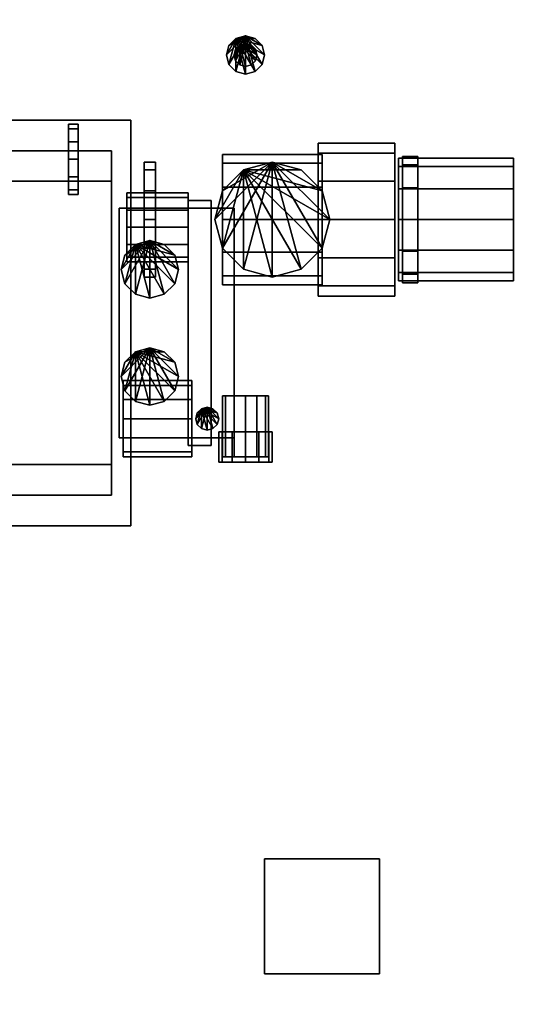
# Model space of a CAD drawing. Header units: millimetres. Extents: x 8500 to 19000, y -3980 to 3980.
# Tile 20 of 31: x 11710 to 13065, y -230 to 2342. Entities that reach past the tile are written whole.
import ezdxf

# ---------------------------------------------------------------- set-up
doc = ezdxf.new("R2010")
doc.units = ezdxf.units.MM

msp = doc.modelspace()

# ---------------------------------------------------------------- linework, layer by layer
for points in [[(8500, -3980, 840), (19000, -3980, 840), (19000, 3980, 840), (8500, 3980, 840)], [(8500, -3980, 900), (8500, 3980, 900), (19000, 3980, 900), (19000, -3980, 900)], [(12300, 2300, 940), (12256.7, 2225, 940), (12250, 2250, 940)], [(12300, 2300, 940), (12250, 2250, 940), (12256.7, 2275, 940)], [(12275, 2293.3, 900), (12256.7, 2275, 900), (12250, 2250, 900)], [(12275, 2293.3, 900), (12250, 2250, 900), (12256.7, 2225, 900)], [(12300, 2300, 940), (12275, 2206.7, 940), (12256.7, 2225, 940)], [(12300, 2300, 940), (12256.7, 2275, 940), (12275, 2293.3, 940)], [(12275, 2293.3, 900), (12256.7, 2225, 900), (12275, 2206.7, 900)], [(12256.7, 2275, 900), (12275, 2293.3, 900), (12275, 2293.3, 940), (12256.7, 2275, 940)], [(12275, 2293.3, 900), (12325, 2293.3, 900), (12300, 2300, 900)], [(12300, 2300, 940), (12300, 2200, 940), (12275, 2206.7, 940)], [(12275, 2293.3, 900), (12300, 2300, 900), (12300, 2300, 940), (12275, 2293.3, 940)], [(12275, 2293.3, 900), (12275, 2206.7, 900), (12300, 2200, 900)], [(12275, 2293.3, 900), (12300, 2200, 900), (12325, 2206.7, 900)], [(12275, 2293.3, 900), (12325, 2206.7, 900), (12343.3, 2225, 900)], [(12275, 2293.3, 900), (12343.3, 2225, 900), (12350, 2250, 900)], [(12275, 2293.3, 900), (12350, 2250, 900), (12343.3, 2275, 900)], [(12275, 2293.3, 900), (12343.3, 2275, 900), (12325, 2293.3, 900)], [(12300, 2300, 940), (12325, 2293.3, 940), (12343.3, 2275, 940)], [(12300, 2300, 940), (12343.3, 2275, 940), (12350, 2250, 940)], [(12300, 2300, 940), (12350, 2250, 940), (12343.3, 2225, 940)], [(12300, 2300, 940), (12343.3, 2225, 940), (12325, 2206.7, 940)], [(12300, 2300, 940), (12325, 2206.7, 940), (12300, 2200, 940)], [(12300, 2300, 900), (12325, 2293.3, 900), (12325, 2293.3, 940), (12300, 2300, 940)], [(12325, 2293.3, 900), (12343.3, 2275, 900), (12343.3, 2275, 940), (12325, 2293.3, 940)], [(12250, 2250, 900), (12256.7, 2275, 900), (12256.7, 2275, 940), (12250, 2250, 940)], [(12300, 2280, 1290), (12274, 2235, 1290), (12270, 2250, 1290)], [(12300, 2280, 1290), (12270, 2250, 1290), (12274, 2265, 1290)], [(12285, 2276, 1270), (12274, 2265, 1270), (12270, 2250, 1270)], [(12285, 2276, 1270), (12270, 2250, 1270), (12274, 2235, 1270)], [(12270, 2250, 1270), (12274, 2265, 1270), (12274, 2265, 1290), (12270, 2250, 1290)], [(12300, 2280, 1290), (12285, 2224, 1290), (12274, 2235, 1290)], [(12300, 2280, 1290), (12274, 2265, 1290), (12285, 2276, 1290)], [(12285, 2276, 1270), (12274, 2235, 1270), (12285, 2224, 1270)], [(12274, 2265, 1270), (12285, 2276, 1270), (12285, 2276, 1290), (12274, 2265, 1290)], [(12285, 2276, 1270), (12315, 2276, 1270), (12300, 2280, 1270)], [(12300, 2280, 1290), (12300, 2220, 1290), (12285, 2224, 1290)], [(12285, 2276, 1270), (12300, 2280, 1270), (12300, 2280, 1290), (12285, 2276, 1290)], [(12285, 2276, 1270), (12285, 2224, 1270), (12300, 2220, 1270)], [(12285, 2276, 1270), (12300, 2220, 1270), (12315, 2224, 1270)], [(12285, 2276, 1270), (12315, 2224, 1270), (12326, 2235, 1270)], [(12285, 2276, 1270), (12326, 2235, 1270), (12330, 2250, 1270)], [(12285, 2276, 1270), (12330, 2250, 1270), (12326, 2265, 1270)], [(12285, 2276, 1270), (12326, 2265, 1270), (12315, 2276, 1270)], [(12300, 2280, 1290), (12315, 2276, 1290), (12326, 2265, 1290)], [(12300, 2280, 1290), (12326, 2265, 1290), (12330, 2250, 1290)], [(12300, 2280, 1290), (12330, 2250, 1290), (12326, 2235, 1290)], [(12300, 2280, 1290), (12326, 2235, 1290), (12315, 2224, 1290)], [(12300, 2280, 1290), (12315, 2224, 1290), (12300, 2220, 1290)], [(12300, 2280, 1270), (12315, 2276, 1270), (12315, 2276, 1290), (12300, 2280, 1290)], [(12315, 2276, 1270), (12326, 2265, 1270), (12326, 2265, 1290), (12315, 2276, 1290)], [(12326, 2265, 1270), (12330, 2250, 1270), (12330, 2250, 1290), (12326, 2265, 1290)], [(12343.3, 2275, 900), (12350, 2250, 900), (12350, 2250, 940), (12343.3, 2275, 940)], [(12256.7, 2225, 900), (12250, 2250, 900), (12250, 2250, 940), (12256.7, 2225, 940)], [(12274, 2235, 1270), (12270, 2250, 1270), (12270, 2250, 1290), (12274, 2235, 1290)], [(12330, 2250, 1270), (12326, 2235, 1270), (12326, 2235, 1290), (12330, 2250, 1290)], [(12350, 2250, 900), (12343.3, 2225, 900), (12343.3, 2225, 940), (12350, 2250, 940)], [(12275, 2206.7, 900), (12256.7, 2225, 900), (12256.7, 2225, 940), (12275, 2206.7, 940)], [(12285, 2224, 1270), (12274, 2235, 1270), (12274, 2235, 1290), (12285, 2224, 1290)], [(12300, 2220, 1270), (12285, 2224, 1270), (12285, 2224, 1290), (12300, 2220, 1290)], [(12315, 2224, 1270), (12300, 2220, 1270), (12300, 2220, 1290), (12315, 2224, 1290)], [(12326, 2235, 1270), (12315, 2224, 1270), (12315, 2224, 1290), (12326, 2235, 1290)], [(12343.3, 2225, 900), (12325, 2206.7, 900), (12325, 2206.7, 940), (12343.3, 2225, 940)], [(12300, 2200, 900), (12275, 2206.7, 900), (12275, 2206.7, 940), (12300, 2200, 940)], [(12325, 2206.7, 900), (12300, 2200, 900), (12300, 2200, 940), (12325, 2206.7, 940)], [(9000, 1020, 900), (12000, 1020, 900), (12000, 2080, 900), (9000, 2080, 900)], [(9000, 1020, 1120), (9000, 2080, 1120), (12000, 2080, 1120), (12000, 1020, 1120)], [(12000, 2080, 900), (12000, 2080, 1120), (9000, 2080, 1120), (9000, 2080, 900)], [(11837.5, 2057.2, 2246), (11837.5, 2057.2, 2154), (11837.5, 2069.5, 2200)], [(11837.5, 2069.5, 2200), (11837.5, 2057.2, 2154), (11862.5, 2057.2, 2154), (11862.5, 2069.5, 2200)], [(11837.5, 2057.2, 2246), (11837.5, 2069.5, 2200), (11862.5, 2069.5, 2200), (11862.5, 2057.2, 2246)], [(11862.5, 2069.5, 2200), (11862.5, 2057.2, 2154), (11862.5, 2023.5, 2120.3)], [(11862.5, 2069.5, 2200), (11862.5, 2023.5, 2120.3), (11862.5, 1977.5, 2108)], [(11862.5, 2069.5, 2200), (11862.5, 1977.5, 2108), (11862.5, 1931.5, 2120.3)], [(11862.5, 2069.5, 2200), (11862.5, 1931.5, 2120.3), (11862.5, 1897.8, 2154)], [(11862.5, 2069.5, 2200), (11862.5, 1897.8, 2154), (11862.5, 1885.5, 2200)], [(11862.5, 2069.5, 2200), (11862.5, 1885.5, 2200), (11862.5, 1897.8, 2246)], [(11862.5, 2069.5, 2200), (11862.5, 1897.8, 2246), (11862.5, 1931.5, 2279.7)], [(11862.5, 2069.5, 2200), (11862.5, 1931.5, 2279.7), (11862.5, 1977.5, 2292)], [(11862.5, 2069.5, 2200), (11862.5, 1977.5, 2292), (11862.5, 2023.5, 2279.7)], [(11862.5, 2069.5, 2200), (11862.5, 2023.5, 2279.7), (11862.5, 2057.2, 2246)], [(12000, 1020, 900), (12000, 1020, 1120), (12000, 2080, 1120), (12000, 2080, 900)], [(11837.5, 2057.2, 2246), (11837.5, 2023.5, 2279.7), (11837.5, 1977.5, 2292)], [(11837.5, 2057.2, 2246), (11837.5, 1977.5, 2292), (11837.5, 1931.5, 2279.7)], [(11837.5, 2057.2, 2246), (11837.5, 1931.5, 2279.7), (11837.5, 1897.8, 2246)], [(11837.5, 2057.2, 2246), (11837.5, 1897.8, 2246), (11837.5, 1885.5, 2200)], [(11837.5, 2057.2, 2246), (11837.5, 1885.5, 2200), (11837.5, 1897.8, 2154)], [(11837.5, 2057.2, 2246), (11837.5, 1897.8, 2154), (11837.5, 1931.5, 2120.3)], [(11837.5, 2057.2, 2246), (11837.5, 1931.5, 2120.3), (11837.5, 1977.5, 2108)], [(11837.5, 2057.2, 2246), (11837.5, 1977.5, 2108), (11837.5, 2023.5, 2120.3)], [(11837.5, 2057.2, 2246), (11837.5, 2023.5, 2120.3), (11837.5, 2057.2, 2154)], [(11837.5, 2057.2, 2154), (11837.5, 2023.5, 2120.3), (11862.5, 2023.5, 2120.3), (11862.5, 2057.2, 2154)], [(11837.5, 2023.5, 2279.7), (11837.5, 2057.2, 2246), (11862.5, 2057.2, 2246), (11862.5, 2023.5, 2279.7)], [(11837.5, 2023.5, 2120.3), (11837.5, 1977.5, 2108), (11862.5, 1977.5, 2108), (11862.5, 2023.5, 2120.3)], [(11837.5, 1977.5, 2292), (11837.5, 2023.5, 2279.7), (11862.5, 2023.5, 2279.7), (11862.5, 1977.5, 2292)], [(12490, 1993.2, 2450), (12490, 1993.2, 2250), (12490, 2020, 2350)], [(12490, 2020, 2350), (12490, 1993.2, 2250), (12690, 1993.2, 2250), (12690, 2020, 2350)], [(12490, 1993.2, 2450), (12490, 2020, 2350), (12690, 2020, 2350), (12690, 1993.2, 2450)], [(12690, 2020, 2350), (12690, 1993.2, 2250), (12690, 1920, 2176.8)], [(12690, 2020, 2350), (12690, 1920, 2176.8), (12690, 1820, 2150)], [(12690, 2020, 2350), (12690, 1820, 2150), (12690, 1720, 2176.8)], [(12690, 2020, 2350), (12690, 1720, 2176.8), (12690, 1646.8, 2250)], [(12690, 2020, 2350), (12690, 1646.8, 2250), (12690, 1620, 2350)], [(12690, 2020, 2350), (12690, 1620, 2350), (12690, 1646.8, 2450)], [(12690, 2020, 2350), (12690, 1646.8, 2450), (12690, 1720, 2523.2)], [(12690, 2020, 2350), (12690, 1720, 2523.2), (12690, 1820, 2550)], [(12690, 2020, 2350), (12690, 1820, 2550), (12690, 1920, 2523.2)], [(12690, 2020, 2350), (12690, 1920, 2523.2), (12690, 1993.2, 2450)], [(9700, 1100, 1450), (11950, 1100, 1450), (11950, 2000, 1450), (9700, 2000, 1450)], [(9700, 1100, 2020), (9700, 2000, 2020), (11950, 2000, 2020), (11950, 1100, 2020)], [(11950, 2000, 1450), (11950, 2000, 2020), (9700, 2000, 2020), (9700, 2000, 1450)], [(11950, 1100, 1450), (11950, 1100, 2020), (11950, 2000, 2020), (11950, 2000, 1450)], [(12240, 1967.2, 2435), (12240, 1967.2, 2265), (12240, 1990, 2350)], [(12240, 1990, 2350), (12240, 1967.2, 2265), (12500, 1967.2, 2265), (12500, 1990, 2350)], [(12240, 1967.2, 2435), (12240, 1990, 2350), (12500, 1990, 2350), (12500, 1967.2, 2435)], [(12490, 1993.2, 2450), (12490, 1920, 2523.2), (12490, 1820, 2550)], [(12490, 1993.2, 2450), (12490, 1820, 2550), (12490, 1720, 2523.2)], [(12490, 1993.2, 2450), (12490, 1720, 2523.2), (12490, 1646.8, 2450)], [(12490, 1993.2, 2450), (12490, 1646.8, 2450), (12490, 1620, 2350)], [(12490, 1993.2, 2450), (12490, 1620, 2350), (12490, 1646.8, 2250)], [(12490, 1993.2, 2450), (12490, 1646.8, 2250), (12490, 1720, 2176.8)], [(12490, 1993.2, 2450), (12490, 1720, 2176.8), (12490, 1820, 2150)], [(12490, 1993.2, 2450), (12490, 1820, 2150), (12490, 1920, 2176.8)], [(12490, 1993.2, 2450), (12490, 1920, 2176.8), (12490, 1993.2, 2250)], [(12490, 1993.2, 2250), (12490, 1920, 2176.8), (12690, 1920, 2176.8), (12690, 1993.2, 2250)], [(12490, 1920, 2523.2), (12490, 1993.2, 2450), (12690, 1993.2, 2450), (12690, 1920, 2523.2)], [(12500, 1990, 2350), (12500, 1967.2, 2265), (12500, 1905, 2202.8)], [(12500, 1990, 2350), (12500, 1905, 2202.8), (12500, 1820, 2180)], [(12500, 1990, 2350), (12500, 1820, 2180), (12500, 1735, 2202.8)], [(12500, 1990, 2350), (12500, 1735, 2202.8), (12500, 1672.8, 2265)], [(12500, 1990, 2350), (12500, 1672.8, 2265), (12500, 1650, 2350)], [(12500, 1990, 2350), (12500, 1650, 2350), (12500, 1672.8, 2435)], [(12500, 1990, 2350), (12500, 1672.8, 2435), (12500, 1735, 2497.2)], [(12500, 1990, 2350), (12500, 1735, 2497.2), (12500, 1820, 2520)], [(12500, 1990, 2350), (12500, 1820, 2520), (12500, 1905, 2497.2)], [(12500, 1990, 2350), (12500, 1905, 2497.2), (12500, 1967.2, 2435)], [(12710, 1962.9, 2432.5), (12710, 1962.9, 2267.5), (12710, 1985, 2350)], [(12710, 1985, 2350), (12710, 1962.9, 2267.5), (12750, 1962.9, 2267.5), (12750, 1985, 2350)], [(12710, 1962.9, 2432.5), (12710, 1985, 2350), (12750, 1985, 2350), (12750, 1962.9, 2432.5)], [(12750, 1985, 2350), (12750, 1962.9, 2267.5), (12750, 1902.5, 2207.1)], [(12750, 1985, 2350), (12750, 1902.5, 2207.1), (12750, 1820, 2185)], [(12750, 1985, 2350), (12750, 1820, 2185), (12750, 1737.5, 2207.1)], [(12750, 1985, 2350), (12750, 1737.5, 2207.1), (12750, 1677.1, 2267.5)], [(12750, 1985, 2350), (12750, 1677.1, 2267.5), (12750, 1655, 2350)], [(12750, 1985, 2350), (12750, 1655, 2350), (12750, 1677.1, 2432.5)], [(12750, 1985, 2350), (12750, 1677.1, 2432.5), (12750, 1737.5, 2492.9)], [(12750, 1985, 2350), (12750, 1737.5, 2492.9), (12750, 1820, 2515)], [(12750, 1985, 2350), (12750, 1820, 2515), (12750, 1902.5, 2492.9)], [(12750, 1985, 2350), (12750, 1902.5, 2492.9), (12750, 1962.9, 2432.5)], [(11837.5, 1977.5, 2108), (11837.5, 1931.5, 2120.3), (11862.5, 1931.5, 2120.3), (11862.5, 1977.5, 2108)], [(11837.5, 1931.5, 2279.7), (11837.5, 1977.5, 2292), (11862.5, 1977.5, 2292), (11862.5, 1931.5, 2279.7)], [(12035, 1949.9, 2725), (12035, 1949.9, 2575), (12035, 1970, 2650)], [(12035, 1970, 2650), (12035, 1949.9, 2575), (12065, 1949.9, 2575), (12065, 1970, 2650)], [(12035, 1949.9, 2725), (12035, 1970, 2650), (12065, 1970, 2650), (12065, 1949.9, 2725)], [(12065, 1970, 2650), (12065, 1949.9, 2575), (12065, 1895, 2520.1)], [(12065, 1970, 2650), (12065, 1895, 2520.1), (12065, 1820, 2500)], [(12065, 1970, 2650), (12065, 1820, 2500), (12065, 1745, 2520.1)], [(12065, 1970, 2650), (12065, 1745, 2520.1), (12065, 1690.1, 2575)], [(12065, 1970, 2650), (12065, 1690.1, 2575), (12065, 1670, 2650)], [(12065, 1970, 2650), (12065, 1670, 2650), (12065, 1690.1, 2725)], [(12065, 1970, 2650), (12065, 1690.1, 2725), (12065, 1745, 2779.9)], [(12065, 1970, 2650), (12065, 1745, 2779.9), (12065, 1820, 2800)], [(12065, 1970, 2650), (12065, 1820, 2800), (12065, 1895, 2779.9)], [(12065, 1970, 2650), (12065, 1895, 2779.9), (12065, 1949.9, 2725)], [(12370, 1970, 2665), (12240.1, 1745, 2665), (12220, 1820, 2665)], [(12370, 1970, 2665), (12220, 1820, 2665), (12240.1, 1895, 2665)], [(12240, 1967.2, 2435), (12240, 1905, 2497.2), (12240, 1820, 2520)], [(12240, 1967.2, 2435), (12240, 1820, 2520), (12240, 1735, 2497.2)], [(12240, 1967.2, 2435), (12240, 1735, 2497.2), (12240, 1672.8, 2435)], [(12240, 1967.2, 2435), (12240, 1672.8, 2435), (12240, 1650, 2350)], [(12240, 1967.2, 2435), (12240, 1650, 2350), (12240, 1672.8, 2265)], [(12240, 1967.2, 2435), (12240, 1672.8, 2265), (12240, 1735, 2202.8)], [(12240, 1967.2, 2435), (12240, 1735, 2202.8), (12240, 1820, 2180)], [(12240, 1967.2, 2435), (12240, 1820, 2180), (12240, 1905, 2202.8)], [(12240, 1967.2, 2435), (12240, 1905, 2202.8), (12240, 1967.2, 2265)], [(12240, 1967.2, 2265), (12240, 1905, 2202.8), (12500, 1905, 2202.8), (12500, 1967.2, 2265)], [(12240, 1905, 2497.2), (12240, 1967.2, 2435), (12500, 1967.2, 2435), (12500, 1905, 2497.2)], [(12370, 1970, 2665), (12295, 1690.1, 2665), (12240.1, 1745, 2665)], [(12370, 1970, 2665), (12240.1, 1895, 2665), (12295, 1949.9, 2665)], [(12295, 1949.9, 2635), (12445, 1949.9, 2635), (12370, 1970, 2635)], [(12370, 1970, 2665), (12370, 1670, 2665), (12295, 1690.1, 2665)], [(12295, 1949.9, 2635), (12370, 1970, 2635), (12370, 1970, 2665), (12295, 1949.9, 2665)], [(12370, 1970, 2665), (12445, 1949.9, 2665), (12499.9, 1895, 2665)], [(12370, 1970, 2665), (12499.9, 1895, 2665), (12520, 1820, 2665)], [(12370, 1970, 2665), (12520, 1820, 2665), (12499.9, 1745, 2665)], [(12370, 1970, 2665), (12499.9, 1745, 2665), (12445, 1690.1, 2665)], [(12370, 1970, 2665), (12445, 1690.1, 2665), (12370, 1670, 2665)], [(12370, 1970, 2635), (12445, 1949.9, 2635), (12445, 1949.9, 2665), (12370, 1970, 2665)], [(12700, 1958.6, 2430), (12700, 1958.6, 2270), (12700, 1980, 2350)], [(12700, 1980, 2350), (12700, 1958.6, 2270), (13000, 1958.6, 2270), (13000, 1980, 2350)], [(12700, 1958.6, 2430), (12700, 1980, 2350), (13000, 1980, 2350), (13000, 1958.6, 2430)], [(12700, 1958.6, 2430), (12700, 1900, 2488.6), (12700, 1820, 2510)], [(12700, 1958.6, 2430), (12700, 1820, 2510), (12700, 1740, 2488.6)], [(12700, 1958.6, 2430), (12700, 1740, 2488.6), (12700, 1681.4, 2430)], [(12700, 1958.6, 2430), (12700, 1681.4, 2430), (12700, 1660, 2350)], [(12700, 1958.6, 2430), (12700, 1660, 2350), (12700, 1681.4, 2270)], [(12700, 1958.6, 2430), (12700, 1681.4, 2270), (12700, 1740, 2211.4)], [(12700, 1958.6, 2430), (12700, 1740, 2211.4), (12700, 1820, 2190)], [(12700, 1958.6, 2430), (12700, 1820, 2190), (12700, 1900, 2211.4)], [(12700, 1958.6, 2430), (12700, 1900, 2211.4), (12700, 1958.6, 2270)], [(12700, 1958.6, 2270), (12700, 1900, 2211.4), (13000, 1900, 2211.4), (13000, 1958.6, 2270)], [(12700, 1900, 2488.6), (12700, 1958.6, 2430), (13000, 1958.6, 2430), (13000, 1900, 2488.6)], [(12710, 1962.9, 2432.5), (12710, 1902.5, 2492.9), (12710, 1820, 2515)], [(12710, 1962.9, 2432.5), (12710, 1820, 2515), (12710, 1737.5, 2492.9)], [(12710, 1962.9, 2432.5), (12710, 1737.5, 2492.9), (12710, 1677.1, 2432.5)], [(12710, 1962.9, 2432.5), (12710, 1677.1, 2432.5), (12710, 1655, 2350)], [(12710, 1962.9, 2432.5), (12710, 1655, 2350), (12710, 1677.1, 2267.5)], [(12710, 1962.9, 2432.5), (12710, 1677.1, 2267.5), (12710, 1737.5, 2207.1)], [(12710, 1962.9, 2432.5), (12710, 1737.5, 2207.1), (12710, 1820, 2185)], [(12710, 1962.9, 2432.5), (12710, 1820, 2185), (12710, 1902.5, 2207.1)], [(12710, 1962.9, 2432.5), (12710, 1902.5, 2207.1), (12710, 1962.9, 2267.5)], [(12710, 1962.9, 2267.5), (12710, 1902.5, 2207.1), (12750, 1902.5, 2207.1), (12750, 1962.9, 2267.5)], [(12710, 1902.5, 2492.9), (12710, 1962.9, 2432.5), (12750, 1962.9, 2432.5), (12750, 1902.5, 2492.9)], [(13000, 1980, 2350), (13000, 1958.6, 2270), (13000, 1900, 2211.4)], [(13000, 1980, 2350), (13000, 1900, 2211.4), (13000, 1820, 2190)], [(13000, 1980, 2350), (13000, 1820, 2190), (13000, 1740, 2211.4)], [(13000, 1980, 2350), (13000, 1740, 2211.4), (13000, 1681.4, 2270)], [(13000, 1980, 2350), (13000, 1681.4, 2270), (13000, 1660, 2350)], [(13000, 1980, 2350), (13000, 1660, 2350), (13000, 1681.4, 2430)], [(13000, 1980, 2350), (13000, 1681.4, 2430), (13000, 1740, 2488.6)], [(13000, 1980, 2350), (13000, 1740, 2488.6), (13000, 1820, 2510)], [(13000, 1980, 2350), (13000, 1820, 2510), (13000, 1900, 2488.6)], [(13000, 1980, 2350), (13000, 1900, 2488.6), (13000, 1958.6, 2430)], [(11837.5, 1931.5, 2120.3), (11837.5, 1897.8, 2154), (11862.5, 1897.8, 2154), (11862.5, 1931.5, 2120.3)], [(11837.5, 1897.8, 2246), (11837.5, 1931.5, 2279.7), (11862.5, 1931.5, 2279.7), (11862.5, 1897.8, 2246)], [(12035, 1949.9, 2725), (12035, 1895, 2779.9), (12035, 1820, 2800)], [(12035, 1949.9, 2725), (12035, 1820, 2800), (12035, 1745, 2779.9)], [(12035, 1949.9, 2725), (12035, 1745, 2779.9), (12035, 1690.1, 2725)], [(12035, 1949.9, 2725), (12035, 1690.1, 2725), (12035, 1670, 2650)], [(12035, 1949.9, 2725), (12035, 1670, 2650), (12035, 1690.1, 2575)], [(12035, 1949.9, 2725), (12035, 1690.1, 2575), (12035, 1745, 2520.1)], [(12035, 1949.9, 2725), (12035, 1745, 2520.1), (12035, 1820, 2500)], [(12035, 1949.9, 2725), (12035, 1820, 2500), (12035, 1895, 2520.1)], [(12035, 1949.9, 2725), (12035, 1895, 2520.1), (12035, 1949.9, 2575)], [(12035, 1949.9, 2575), (12035, 1895, 2520.1), (12065, 1895, 2520.1), (12065, 1949.9, 2575)], [(12035, 1895, 2779.9), (12035, 1949.9, 2725), (12065, 1949.9, 2725), (12065, 1895, 2779.9)], [(12295, 1949.9, 2635), (12240.1, 1895, 2635), (12220, 1820, 2635)], [(12295, 1949.9, 2635), (12220, 1820, 2635), (12240.1, 1745, 2635)], [(12295, 1949.9, 2635), (12240.1, 1745, 2635), (12295, 1690.1, 2635)], [(12240.1, 1895, 2635), (12295, 1949.9, 2635), (12295, 1949.9, 2665), (12240.1, 1895, 2665)], [(12295, 1949.9, 2635), (12295, 1690.1, 2635), (12370, 1670, 2635)], [(12295, 1949.9, 2635), (12370, 1670, 2635), (12445, 1690.1, 2635)], [(12295, 1949.9, 2635), (12445, 1690.1, 2635), (12499.9, 1745, 2635)], [(12295, 1949.9, 2635), (12499.9, 1745, 2635), (12520, 1820, 2635)], [(12295, 1949.9, 2635), (12520, 1820, 2635), (12499.9, 1895, 2635)], [(12295, 1949.9, 2635), (12499.9, 1895, 2635), (12445, 1949.9, 2635)], [(12445, 1949.9, 2635), (12499.9, 1895, 2635), (12499.9, 1895, 2665), (12445, 1949.9, 2665)], [(9700, 1180, 1120), (11950, 1180, 1120), (11950, 1920, 1120), (9700, 1920, 1120)], [(9700, 1180, 1450), (9700, 1920, 1450), (11950, 1920, 1450), (11950, 1180, 1450)], [(11950, 1920, 1120), (11950, 1920, 1450), (9700, 1920, 1450), (9700, 1920, 1120)], [(11950, 1180, 1120), (11950, 1180, 1450), (11950, 1920, 1450), (11950, 1920, 1120)], [(12240, 1905, 2202.8), (12240, 1820, 2180), (12500, 1820, 2180), (12500, 1905, 2202.8)], [(12240, 1820, 2520), (12240, 1905, 2497.2), (12500, 1905, 2497.2), (12500, 1820, 2520)], [(12490, 1920, 2176.8), (12490, 1820, 2150), (12690, 1820, 2150), (12690, 1920, 2176.8)], [(12490, 1820, 2550), (12490, 1920, 2523.2), (12690, 1920, 2523.2), (12690, 1820, 2550)], [(11837.5, 1897.8, 2154), (11837.5, 1885.5, 2200), (11862.5, 1885.5, 2200), (11862.5, 1897.8, 2154)], [(11837.5, 1885.5, 2200), (11837.5, 1897.8, 2246), (11862.5, 1897.8, 2246), (11862.5, 1885.5, 2200)], [(11990, 1877.9, 1645), (11990, 1877.9, 1555), (11990, 1890, 1600)], [(11990, 1890, 1600), (11990, 1877.9, 1555), (12150, 1877.9, 1555), (12150, 1890, 1600)], [(11990, 1877.9, 1645), (11990, 1890, 1600), (12150, 1890, 1600), (12150, 1877.9, 1645)], [(11990, 1877.9, 1645), (11990, 1845, 1677.9), (11990, 1800, 1690)], [(11990, 1877.9, 1645), (11990, 1800, 1690), (11990, 1755, 1677.9)], [(11990, 1877.9, 1645), (11990, 1755, 1677.9), (11990, 1722.1, 1645)], [(11990, 1877.9, 1645), (11990, 1722.1, 1645), (11990, 1710, 1600)], [(11990, 1877.9, 1645), (11990, 1710, 1600), (11990, 1722.1, 1555)], [(11990, 1877.9, 1645), (11990, 1722.1, 1555), (11990, 1755, 1522.1)], [(11990, 1877.9, 1645), (11990, 1755, 1522.1), (11990, 1800, 1510)], [(11990, 1877.9, 1645), (11990, 1800, 1510), (11990, 1845, 1522.1)], [(11990, 1877.9, 1645), (11990, 1845, 1522.1), (11990, 1877.9, 1555)], [(11990, 1877.9, 1555), (11990, 1845, 1522.1), (12150, 1845, 1522.1), (12150, 1877.9, 1555)], [(11990, 1845, 1677.9), (11990, 1877.9, 1645), (12150, 1877.9, 1645), (12150, 1845, 1677.9)], [(12035, 1895, 2520.1), (12035, 1820, 2500), (12065, 1820, 2500), (12065, 1895, 2520.1)], [(12035, 1820, 2800), (12035, 1895, 2779.9), (12065, 1895, 2779.9), (12065, 1820, 2800)], [(12150, 1890, 1600), (12150, 1877.9, 1555), (12150, 1845, 1522.1)], [(12150, 1890, 1600), (12150, 1845, 1522.1), (12150, 1800, 1510)], [(12150, 1890, 1600), (12150, 1800, 1510), (12150, 1755, 1522.1)], [(12150, 1890, 1600), (12150, 1755, 1522.1), (12150, 1722.1, 1555)], [(12150, 1890, 1600), (12150, 1722.1, 1555), (12150, 1710, 1600)], [(12150, 1890, 1600), (12150, 1710, 1600), (12150, 1722.1, 1645)], [(12150, 1890, 1600), (12150, 1722.1, 1645), (12150, 1755, 1677.9)], [(12150, 1890, 1600), (12150, 1755, 1677.9), (12150, 1800, 1690)], [(12150, 1890, 1600), (12150, 1800, 1690), (12150, 1845, 1677.9)], [(12150, 1890, 1600), (12150, 1845, 1677.9), (12150, 1877.9, 1645)], [(12220, 1820, 2635), (12240.1, 1895, 2635), (12240.1, 1895, 2665), (12220, 1820, 2665)], [(12499.9, 1895, 2635), (12520, 1820, 2635), (12520, 1820, 2665), (12499.9, 1895, 2665)], [(12700, 1900, 2211.4), (12700, 1820, 2190), (13000, 1820, 2190), (13000, 1900, 2211.4)], [(12700, 1820, 2510), (12700, 1900, 2488.6), (13000, 1900, 2488.6), (13000, 1820, 2510)], [(12710, 1902.5, 2207.1), (12710, 1820, 2185), (12750, 1820, 2185), (12750, 1902.5, 2207.1)], [(12710, 1820, 2515), (12710, 1902.5, 2492.9), (12750, 1902.5, 2492.9), (12750, 1820, 2515)], [(12150, 1230, 1200), (12210, 1230, 1200), (12210, 1870, 1200), (12150, 1870, 1200)], [(12150, 1230, 1500), (12150, 1870, 1500), (12210, 1870, 1500), (12210, 1230, 1500)], [(12210, 1870, 1200), (12210, 1870, 1500), (12150, 1870, 1500), (12150, 1870, 1200)], [(12150, 1870, 1200), (12150, 1870, 1500), (12150, 1230, 1500), (12150, 1230, 1200)], [(12210, 1230, 1200), (12210, 1230, 1500), (12210, 1870, 1500), (12210, 1870, 1200)], [(11970, 1250, 1800), (12270, 1250, 1800), (12270, 1850, 1800), (11970, 1850, 1800)], [(11970, 1250, 2200), (11970, 1850, 2200), (12270, 1850, 2200), (12270, 1250, 2200)], [(12270, 1850, 1800), (12270, 1850, 2200), (11970, 1850, 2200), (11970, 1850, 1800)], [(11970, 1850, 1800), (11970, 1850, 2200), (11970, 1250, 2200), (11970, 1250, 1800)], [(11990, 1845, 1522.1), (11990, 1800, 1510), (12150, 1800, 1510), (12150, 1845, 1522.1)], [(11990, 1800, 1690), (11990, 1845, 1677.9), (12150, 1845, 1677.9), (12150, 1800, 1690)], [(12270, 1250, 1800), (12270, 1250, 2200), (12270, 1850, 2200), (12270, 1850, 1800)], [(12035, 1820, 2500), (12035, 1745, 2520.1), (12065, 1745, 2520.1), (12065, 1820, 2500)], [(12035, 1745, 2779.9), (12035, 1820, 2800), (12065, 1820, 2800), (12065, 1745, 2779.9)], [(12240.1, 1745, 2635), (12220, 1820, 2635), (12220, 1820, 2665), (12240.1, 1745, 2665)], [(12240, 1820, 2180), (12240, 1735, 2202.8), (12500, 1735, 2202.8), (12500, 1820, 2180)], [(12240, 1735, 2497.2), (12240, 1820, 2520), (12500, 1820, 2520), (12500, 1735, 2497.2)], [(12490, 1820, 2150), (12490, 1720, 2176.8), (12690, 1720, 2176.8), (12690, 1820, 2150)], [(12490, 1720, 2523.2), (12490, 1820, 2550), (12690, 1820, 2550), (12690, 1720, 2523.2)], [(12520, 1820, 2635), (12499.9, 1745, 2635), (12499.9, 1745, 2665), (12520, 1820, 2665)], [(12700, 1820, 2190), (12700, 1740, 2211.4), (13000, 1740, 2211.4), (13000, 1820, 2190)], [(12700, 1740, 2488.6), (12700, 1820, 2510), (13000, 1820, 2510), (13000, 1740, 2488.6)], [(12710, 1820, 2185), (12710, 1737.5, 2207.1), (12750, 1737.5, 2207.1), (12750, 1820, 2185)], [(12710, 1737.5, 2492.9), (12710, 1820, 2515), (12750, 1820, 2515), (12750, 1737.5, 2492.9)], [(11990, 1800, 1510), (11990, 1755, 1522.1), (12150, 1755, 1522.1), (12150, 1800, 1510)], [(11990, 1755, 1677.9), (11990, 1800, 1690), (12150, 1800, 1690), (12150, 1755, 1677.9)], [(12050, 1765, 1500), (11985, 1652.5, 1500), (11975, 1690, 1500)], [(12050, 1765, 1500), (11975, 1690, 1500), (11985, 1727.5, 1500)], [(12012.5, 1755, 1200), (11985, 1727.5, 1200), (11975, 1690, 1200)], [(12012.5, 1755, 1200), (11975, 1690, 1200), (11985, 1652.5, 1200)], [(12050, 1765, 1500), (12012.5, 1625, 1500), (11985, 1652.5, 1500)], [(12050, 1765, 1500), (11985, 1727.5, 1500), (12012.5, 1755, 1500)], [(12012.5, 1755, 1200), (11985, 1652.5, 1200), (12012.5, 1625, 1200)], [(11985, 1727.5, 1200), (12012.5, 1755, 1200), (12012.5, 1755, 1500), (11985, 1727.5, 1500)], [(11990, 1755, 1522.1), (11990, 1722.1, 1555), (12150, 1722.1, 1555), (12150, 1755, 1522.1)], [(11990, 1722.1, 1645), (11990, 1755, 1677.9), (12150, 1755, 1677.9), (12150, 1722.1, 1645)], [(12012.5, 1755, 1200), (12087.5, 1755, 1200), (12050, 1765, 1200)], [(12050, 1765, 1500), (12050, 1615, 1500), (12012.5, 1625, 1500)], [(12012.5, 1755, 1200), (12050, 1765, 1200), (12050, 1765, 1500), (12012.5, 1755, 1500)], [(12012.5, 1755, 1200), (12012.5, 1625, 1200), (12050, 1615, 1200)], [(12012.5, 1755, 1200), (12050, 1615, 1200), (12087.5, 1625, 1200)], [(12012.5, 1755, 1200), (12087.5, 1625, 1200), (12115, 1652.5, 1200)], [(12012.5, 1755, 1200), (12115, 1652.5, 1200), (12125, 1690, 1200)], [(12012.5, 1755, 1200), (12125, 1690, 1200), (12115, 1727.5, 1200)], [(12012.5, 1755, 1200), (12115, 1727.5, 1200), (12087.5, 1755, 1200)], [(12050, 1765, 1500), (12087.5, 1755, 1500), (12115, 1727.5, 1500)], [(12050, 1765, 1500), (12115, 1727.5, 1500), (12125, 1690, 1500)], [(12050, 1765, 1500), (12125, 1690, 1500), (12115, 1652.5, 1500)], [(12050, 1765, 1500), (12115, 1652.5, 1500), (12087.5, 1625, 1500)], [(12050, 1765, 1500), (12087.5, 1625, 1500), (12050, 1615, 1500)], [(12050, 1765, 1200), (12087.5, 1755, 1200), (12087.5, 1755, 1500), (12050, 1765, 1500)], [(12087.5, 1755, 1200), (12115, 1727.5, 1200), (12115, 1727.5, 1500), (12087.5, 1755, 1500)], [(11975, 1690, 1200), (11985, 1727.5, 1200), (11985, 1727.5, 1500), (11975, 1690, 1500)], [(12035, 1745, 2520.1), (12035, 1690.1, 2575), (12065, 1690.1, 2575), (12065, 1745, 2520.1)], [(12035, 1690.1, 2725), (12035, 1745, 2779.9), (12065, 1745, 2779.9), (12065, 1690.1, 2725)], [(12115, 1727.5, 1200), (12125, 1690, 1200), (12125, 1690, 1500), (12115, 1727.5, 1500)], [(12240, 1735, 2202.8), (12240, 1672.8, 2265), (12500, 1672.8, 2265), (12500, 1735, 2202.8)], [(12240, 1672.8, 2435), (12240, 1735, 2497.2), (12500, 1735, 2497.2), (12500, 1672.8, 2435)], [(12295, 1690.1, 2635), (12240.1, 1745, 2635), (12240.1, 1745, 2665), (12295, 1690.1, 2665)], [(12499.9, 1745, 2635), (12445, 1690.1, 2635), (12445, 1690.1, 2665), (12499.9, 1745, 2665)], [(12700, 1740, 2211.4), (12700, 1681.4, 2270), (13000, 1681.4, 2270), (13000, 1740, 2211.4)], [(12700, 1681.4, 2430), (12700, 1740, 2488.6), (13000, 1740, 2488.6), (13000, 1681.4, 2430)], [(12710, 1737.5, 2207.1), (12710, 1677.1, 2267.5), (12750, 1677.1, 2267.5), (12750, 1737.5, 2207.1)], [(12710, 1677.1, 2432.5), (12710, 1737.5, 2492.9), (12750, 1737.5, 2492.9), (12750, 1677.1, 2432.5)], [(11990, 1722.1, 1555), (11990, 1710, 1600), (12150, 1710, 1600), (12150, 1722.1, 1555)], [(11990, 1710, 1600), (11990, 1722.1, 1645), (12150, 1722.1, 1645), (12150, 1710, 1600)], [(12490, 1720, 2176.8), (12490, 1646.8, 2250), (12690, 1646.8, 2250), (12690, 1720, 2176.8)], [(12490, 1646.8, 2450), (12490, 1720, 2523.2), (12690, 1720, 2523.2), (12690, 1646.8, 2450)], [(11985, 1652.5, 1200), (11975, 1690, 1200), (11975, 1690, 1500), (11985, 1652.5, 1500)], [(12035, 1690.1, 2575), (12035, 1670, 2650), (12065, 1670, 2650), (12065, 1690.1, 2575)], [(12035, 1670, 2650), (12035, 1690.1, 2725), (12065, 1690.1, 2725), (12065, 1670, 2650)], [(12125, 1690, 1200), (12115, 1652.5, 1200), (12115, 1652.5, 1500), (12125, 1690, 1500)], [(12240, 1672.8, 2265), (12240, 1650, 2350), (12500, 1650, 2350), (12500, 1672.8, 2265)], [(12240, 1650, 2350), (12240, 1672.8, 2435), (12500, 1672.8, 2435), (12500, 1650, 2350)], [(12370, 1670, 2635), (12295, 1690.1, 2635), (12295, 1690.1, 2665), (12370, 1670, 2665)], [(12445, 1690.1, 2635), (12370, 1670, 2635), (12370, 1670, 2665), (12445, 1690.1, 2665)], [(12700, 1681.4, 2270), (12700, 1660, 2350), (13000, 1660, 2350), (13000, 1681.4, 2270)], [(12700, 1660, 2350), (12700, 1681.4, 2430), (13000, 1681.4, 2430), (13000, 1660, 2350)], [(12710, 1677.1, 2267.5), (12710, 1655, 2350), (12750, 1655, 2350), (12750, 1677.1, 2267.5)], [(12710, 1655, 2350), (12710, 1677.1, 2432.5), (12750, 1677.1, 2432.5), (12750, 1655, 2350)], [(12012.5, 1625, 1200), (11985, 1652.5, 1200), (11985, 1652.5, 1500), (12012.5, 1625, 1500)], [(12115, 1652.5, 1200), (12087.5, 1625, 1200), (12087.5, 1625, 1500), (12115, 1652.5, 1500)], [(12490, 1646.8, 2250), (12490, 1620, 2350), (12690, 1620, 2350), (12690, 1646.8, 2250)], [(12490, 1620, 2350), (12490, 1646.8, 2450), (12690, 1646.8, 2450), (12690, 1620, 2350)], [(12050, 1615, 1200), (12012.5, 1625, 1200), (12012.5, 1625, 1500), (12050, 1615, 1500)], [(12087.5, 1625, 1200), (12050, 1615, 1200), (12050, 1615, 1500), (12087.5, 1625, 1500)], [(12050, 1485, 1500), (11985, 1372.5, 1500), (11975, 1410, 1500)], [(12050, 1485, 1500), (11975, 1410, 1500), (11985, 1447.5, 1500)], [(12012.5, 1475, 1200), (11985, 1447.5, 1200), (11975, 1410, 1200)], [(12012.5, 1475, 1200), (11975, 1410, 1200), (11985, 1372.5, 1200)], [(12050, 1485, 1500), (12012.5, 1345, 1500), (11985, 1372.5, 1500)], [(12050, 1485, 1500), (11985, 1447.5, 1500), (12012.5, 1475, 1500)], [(12012.5, 1475, 1200), (11985, 1372.5, 1200), (12012.5, 1345, 1200)], [(11985, 1447.5, 1200), (12012.5, 1475, 1200), (12012.5, 1475, 1500), (11985, 1447.5, 1500)], [(12012.5, 1475, 1200), (12087.5, 1475, 1200), (12050, 1485, 1200)], [(12050, 1485, 1500), (12050, 1335, 1500), (12012.5, 1345, 1500)], [(12012.5, 1475, 1200), (12050, 1485, 1200), (12050, 1485, 1500), (12012.5, 1475, 1500)], [(12012.5, 1475, 1200), (12012.5, 1345, 1200), (12050, 1335, 1200)], [(12012.5, 1475, 1200), (12050, 1335, 1200), (12087.5, 1345, 1200)], [(12012.5, 1475, 1200), (12087.5, 1345, 1200), (12115, 1372.5, 1200)], [(12012.5, 1475, 1200), (12115, 1372.5, 1200), (12125, 1410, 1200)], [(12012.5, 1475, 1200), (12125, 1410, 1200), (12115, 1447.5, 1200)], [(12012.5, 1475, 1200), (12115, 1447.5, 1200), (12087.5, 1475, 1200)], [(12050, 1485, 1500), (12087.5, 1475, 1500), (12115, 1447.5, 1500)], [(12050, 1485, 1500), (12115, 1447.5, 1500), (12125, 1410, 1500)], [(12050, 1485, 1500), (12125, 1410, 1500), (12115, 1372.5, 1500)], [(12050, 1485, 1500), (12115, 1372.5, 1500), (12087.5, 1345, 1500)], [(12050, 1485, 1500), (12087.5, 1345, 1500), (12050, 1335, 1500)], [(12050, 1485, 1200), (12087.5, 1475, 1200), (12087.5, 1475, 1500), (12050, 1485, 1500)], [(12087.5, 1475, 1200), (12115, 1447.5, 1200), (12115, 1447.5, 1500), (12087.5, 1475, 1500)], [(11975, 1410, 1200), (11985, 1447.5, 1200), (11985, 1447.5, 1500), (11975, 1410, 1500)], [(12115, 1447.5, 1200), (12125, 1410, 1200), (12125, 1410, 1500), (12115, 1447.5, 1500)], [(11985, 1372.5, 1200), (11975, 1410, 1200), (11975, 1410, 1500), (11985, 1372.5, 1500)], [(11980, 1386.6, 1700), (11980, 1386.6, 1600), (11980, 1400, 1650)], [(11980, 1400, 1650), (11980, 1386.6, 1600), (12160, 1386.6, 1600), (12160, 1400, 1650)], [(11980, 1386.6, 1700), (11980, 1400, 1650), (12160, 1400, 1650), (12160, 1386.6, 1700)], [(12125, 1410, 1200), (12115, 1372.5, 1200), (12115, 1372.5, 1500), (12125, 1410, 1500)], [(12160, 1400, 1650), (12160, 1386.6, 1600), (12160, 1350, 1563.4)], [(12160, 1400, 1650), (12160, 1350, 1563.4), (12160, 1300, 1550)], [(12160, 1400, 1650), (12160, 1300, 1550), (12160, 1250, 1563.4)], [(12160, 1400, 1650), (12160, 1250, 1563.4), (12160, 1213.4, 1600)], [(12160, 1400, 1650), (12160, 1213.4, 1600), (12160, 1200, 1650)], [(12160, 1400, 1650), (12160, 1200, 1650), (12160, 1213.4, 1700)], [(12160, 1400, 1650), (12160, 1213.4, 1700), (12160, 1250, 1736.6)], [(12160, 1400, 1650), (12160, 1250, 1736.6), (12160, 1300, 1750)], [(12160, 1400, 1650), (12160, 1300, 1750), (12160, 1350, 1736.6)], [(12160, 1400, 1650), (12160, 1350, 1736.6), (12160, 1386.6, 1700)], [(11980, 1386.6, 1700), (11980, 1350, 1736.6), (11980, 1300, 1750)], [(11980, 1386.6, 1700), (11980, 1300, 1750), (11980, 1250, 1736.6)], [(11980, 1386.6, 1700), (11980, 1250, 1736.6), (11980, 1213.4, 1700)], [(11980, 1386.6, 1700), (11980, 1213.4, 1700), (11980, 1200, 1650)], [(11980, 1386.6, 1700), (11980, 1200, 1650), (11980, 1213.4, 1600)], [(11980, 1386.6, 1700), (11980, 1213.4, 1600), (11980, 1250, 1563.4)], [(11980, 1386.6, 1700), (11980, 1250, 1563.4), (11980, 1300, 1550)], [(11980, 1386.6, 1700), (11980, 1300, 1550), (11980, 1350, 1563.4)], [(11980, 1386.6, 1700), (11980, 1350, 1563.4), (11980, 1386.6, 1600)], [(11980, 1386.6, 1600), (11980, 1350, 1563.4), (12160, 1350, 1563.4), (12160, 1386.6, 1600)], [(11980, 1350, 1736.6), (11980, 1386.6, 1700), (12160, 1386.6, 1700), (12160, 1350, 1736.6)], [(12012.5, 1345, 1200), (11985, 1372.5, 1200), (11985, 1372.5, 1500), (12012.5, 1345, 1500)], [(12115, 1372.5, 1200), (12087.5, 1345, 1200), (12087.5, 1345, 1500), (12115, 1372.5, 1500)], [(11980, 1350, 1563.4), (11980, 1300, 1550), (12160, 1300, 1550), (12160, 1350, 1563.4)], [(11980, 1300, 1750), (11980, 1350, 1736.6), (12160, 1350, 1736.6), (12160, 1300, 1750)], [(12050, 1335, 1200), (12012.5, 1345, 1200), (12012.5, 1345, 1500), (12050, 1335, 1500)], [(12087.5, 1345, 1200), (12050, 1335, 1200), (12050, 1335, 1500), (12087.5, 1345, 1500)], [(12270, 1360, 1072), (12248, 1360, 1050), (12240, 1360, 1020)], [(12270, 1360, 1072), (12240, 1360, 1020), (12248, 1360, 990)], [(12248, 1360, 990), (12240, 1360, 1020), (12240, 1200, 1020), (12248, 1200, 990)], [(12240, 1360, 1020), (12248, 1360, 1050), (12248, 1200, 1050), (12240, 1200, 1020)], [(12270, 1360, 1072), (12248, 1360, 990), (12270, 1360, 968)], [(12270, 1360, 968), (12248, 1360, 990), (12248, 1200, 990), (12270, 1200, 968)], [(12248, 1360, 1050), (12270, 1360, 1072), (12270, 1200, 1072), (12248, 1200, 1050)], [(12270, 1360, 1072), (12270, 1360, 968), (12300, 1360, 960)], [(12270, 1360, 1072), (12300, 1360, 960), (12330, 1360, 968)], [(12270, 1360, 1072), (12330, 1360, 968), (12352, 1360, 990)], [(12270, 1360, 1072), (12352, 1360, 990), (12360, 1360, 1020)], [(12270, 1360, 1072), (12360, 1360, 1020), (12352, 1360, 1050)], [(12270, 1360, 1072), (12352, 1360, 1050), (12330, 1360, 1072)], [(12270, 1360, 1072), (12330, 1360, 1072), (12300, 1360, 1080)], [(12300, 1360, 960), (12270, 1360, 968), (12270, 1200, 968), (12300, 1200, 960)], [(12270, 1360, 1072), (12300, 1360, 1080), (12300, 1200, 1080), (12270, 1200, 1072)], [(12300, 1360, 1080), (12330, 1360, 1072), (12330, 1200, 1072), (12300, 1200, 1080)], [(12330, 1360, 968), (12300, 1360, 960), (12300, 1200, 960), (12330, 1200, 968)], [(12330, 1360, 1072), (12352, 1360, 1050), (12352, 1200, 1050), (12330, 1200, 1072)], [(12352, 1360, 990), (12330, 1360, 968), (12330, 1200, 968), (12352, 1200, 990)], [(12352, 1360, 1050), (12360, 1360, 1020), (12360, 1200, 1020), (12352, 1200, 1050)], [(12360, 1360, 1020), (12352, 1360, 990), (12352, 1200, 990), (12360, 1200, 1020)], [(12200, 1330, 1330), (12174, 1285, 1330), (12170, 1300, 1330)], [(12200, 1330, 1330), (12170, 1300, 1330), (12174, 1315, 1330)], [(12185, 1326, 1310), (12174, 1315, 1310), (12170, 1300, 1310)], [(12185, 1326, 1310), (12170, 1300, 1310), (12174, 1285, 1310)], [(12170, 1300, 1310), (12174, 1315, 1310), (12174, 1315, 1330), (12170, 1300, 1330)], [(12200, 1330, 1330), (12185, 1274, 1330), (12174, 1285, 1330)], [(12200, 1330, 1330), (12174, 1315, 1330), (12185, 1326, 1330)], [(12185, 1326, 1310), (12174, 1285, 1310), (12185, 1274, 1310)], [(12174, 1315, 1310), (12185, 1326, 1310), (12185, 1326, 1330), (12174, 1315, 1330)], [(12185, 1326, 1310), (12215, 1326, 1310), (12200, 1330, 1310)], [(12200, 1330, 1330), (12200, 1270, 1330), (12185, 1274, 1330)], [(12185, 1326, 1310), (12200, 1330, 1310), (12200, 1330, 1330), (12185, 1326, 1330)], [(12185, 1326, 1310), (12185, 1274, 1310), (12200, 1270, 1310)], [(12185, 1326, 1310), (12200, 1270, 1310), (12215, 1274, 1310)], [(12185, 1326, 1310), (12215, 1274, 1310), (12226, 1285, 1310)], [(12185, 1326, 1310), (12226, 1285, 1310), (12230, 1300, 1310)], [(12185, 1326, 1310), (12230, 1300, 1310), (12226, 1315, 1310)], [(12185, 1326, 1310), (12226, 1315, 1310), (12215, 1326, 1310)], [(12200, 1330, 1330), (12215, 1326, 1330), (12226, 1315, 1330)], [(12200, 1330, 1330), (12226, 1315, 1330), (12230, 1300, 1330)], [(12200, 1330, 1330), (12230, 1300, 1330), (12226, 1285, 1330)], [(12200, 1330, 1330), (12226, 1285, 1330), (12215, 1274, 1330)], [(12200, 1330, 1330), (12215, 1274, 1330), (12200, 1270, 1330)], [(12200, 1330, 1310), (12215, 1326, 1310), (12215, 1326, 1330), (12200, 1330, 1330)], [(12215, 1326, 1310), (12226, 1315, 1310), (12226, 1315, 1330), (12215, 1326, 1330)], [(12226, 1315, 1310), (12230, 1300, 1310), (12230, 1300, 1330), (12226, 1315, 1330)], [(11980, 1300, 1550), (11980, 1250, 1563.4), (12160, 1250, 1563.4), (12160, 1300, 1550)], [(11980, 1250, 1736.6), (11980, 1300, 1750), (12160, 1300, 1750), (12160, 1250, 1736.6)], [(12174, 1285, 1310), (12170, 1300, 1310), (12170, 1300, 1330), (12174, 1285, 1330)], [(12230, 1300, 1310), (12226, 1285, 1310), (12226, 1285, 1330), (12230, 1300, 1330)], [(12185, 1274, 1310), (12174, 1285, 1310), (12174, 1285, 1330), (12185, 1274, 1330)], [(12200, 1270, 1310), (12185, 1274, 1310), (12185, 1274, 1330), (12200, 1270, 1330)], [(12215, 1274, 1310), (12200, 1270, 1310), (12200, 1270, 1330), (12215, 1274, 1330)], [(12226, 1285, 1310), (12215, 1274, 1310), (12215, 1274, 1330), (12226, 1285, 1330)], [(12265, 1266, 1080.6), (12239.4, 1266, 1055), (12230, 1266, 1020)], [(12265, 1266, 1080.6), (12230, 1266, 1020), (12239.4, 1266, 985)], [(12239.4, 1266, 985), (12230, 1266, 1020), (12230, 1186, 1020), (12239.4, 1186, 985)], [(12230, 1266, 1020), (12239.4, 1266, 1055), (12239.4, 1186, 1055), (12230, 1186, 1020)], [(12265, 1266, 1080.6), (12239.4, 1266, 985), (12265, 1266, 959.4)], [(12265, 1266, 959.4), (12239.4, 1266, 985), (12239.4, 1186, 985), (12265, 1186, 959.4)], [(12239.4, 1266, 1055), (12265, 1266, 1080.6), (12265, 1186, 1080.6), (12239.4, 1186, 1055)], [(12265, 1266, 1080.6), (12265, 1266, 959.4), (12300, 1266, 950)], [(12265, 1266, 1080.6), (12300, 1266, 950), (12335, 1266, 959.4)], [(12265, 1266, 1080.6), (12335, 1266, 959.4), (12360.6, 1266, 985)], [(12265, 1266, 1080.6), (12360.6, 1266, 985), (12370, 1266, 1020)], [(12265, 1266, 1080.6), (12370, 1266, 1020), (12360.6, 1266, 1055)], [(12265, 1266, 1080.6), (12360.6, 1266, 1055), (12335, 1266, 1080.6)], [(12265, 1266, 1080.6), (12335, 1266, 1080.6), (12300, 1266, 1090)], [(12300, 1266, 950), (12265, 1266, 959.4), (12265, 1186, 959.4), (12300, 1186, 950)], [(12265, 1266, 1080.6), (12300, 1266, 1090), (12300, 1186, 1090), (12265, 1186, 1080.6)], [(12300, 1266, 1090), (12335, 1266, 1080.6), (12335, 1186, 1080.6), (12300, 1186, 1090)], [(12335, 1266, 959.4), (12300, 1266, 950), (12300, 1186, 950), (12335, 1186, 959.4)], [(12335, 1266, 1080.6), (12360.6, 1266, 1055), (12360.6, 1186, 1055), (12335, 1186, 1080.6)], [(12360.6, 1266, 985), (12335, 1266, 959.4), (12335, 1186, 959.4), (12360.6, 1186, 985)], [(12360.6, 1266, 1055), (12370, 1266, 1020), (12370, 1186, 1020), (12360.6, 1186, 1055)], [(12370, 1266, 1020), (12360.6, 1266, 985), (12360.6, 1186, 985), (12370, 1186, 1020)], [(11970, 1250, 1800), (11970, 1250, 2200), (12270, 1250, 2200), (12270, 1250, 1800)], [(11980, 1250, 1563.4), (11980, 1213.4, 1600), (12160, 1213.4, 1600), (12160, 1250, 1563.4)], [(11980, 1213.4, 1700), (11980, 1250, 1736.6), (12160, 1250, 1736.6), (12160, 1213.4, 1700)], [(11980, 1213.4, 1600), (11980, 1200, 1650), (12160, 1200, 1650), (12160, 1213.4, 1600)], [(11980, 1200, 1650), (11980, 1213.4, 1700), (12160, 1213.4, 1700), (12160, 1200, 1650)], [(12150, 1230, 1200), (12150, 1230, 1500), (12210, 1230, 1500), (12210, 1230, 1200)], [(12300, 1186, 1090), (12239.4, 1186, 985), (12230, 1186, 1020)], [(12300, 1186, 1090), (12230, 1186, 1020), (12239.4, 1186, 1055)], [(12300, 1186, 1090), (12265, 1186, 959.4), (12239.4, 1186, 985)], [(12300, 1186, 1090), (12239.4, 1186, 1055), (12265, 1186, 1080.6)], [(12300, 1200, 1080), (12248, 1200, 990), (12240, 1200, 1020)], [(12300, 1200, 1080), (12240, 1200, 1020), (12248, 1200, 1050)], [(12300, 1200, 1080), (12270, 1200, 968), (12248, 1200, 990)], [(12300, 1200, 1080), (12248, 1200, 1050), (12270, 1200, 1072)], [(12300, 1186, 1090), (12300, 1186, 950), (12265, 1186, 959.4)], [(12300, 1200, 1080), (12300, 1200, 960), (12270, 1200, 968)], [(12300, 1200, 1080), (12330, 1200, 1072), (12352, 1200, 1050)], [(12300, 1200, 1080), (12352, 1200, 1050), (12360, 1200, 1020)], [(12300, 1200, 1080), (12360, 1200, 1020), (12352, 1200, 990)], [(12300, 1200, 1080), (12352, 1200, 990), (12330, 1200, 968)], [(12300, 1200, 1080), (12330, 1200, 968), (12300, 1200, 960)], [(12300, 1186, 1090), (12335, 1186, 1080.6), (12360.6, 1186, 1055)], [(12300, 1186, 1090), (12360.6, 1186, 1055), (12370, 1186, 1020)], [(12300, 1186, 1090), (12370, 1186, 1020), (12360.6, 1186, 985)], [(12300, 1186, 1090), (12360.6, 1186, 985), (12335, 1186, 959.4)], [(12300, 1186, 1090), (12335, 1186, 959.4), (12300, 1186, 950)], [(9700, 1180, 1120), (9700, 1180, 1450), (11950, 1180, 1450), (11950, 1180, 1120)], [(9700, 1100, 1450), (9700, 1100, 2020), (11950, 1100, 2020), (11950, 1100, 1450)], [(9000, 1020, 900), (9000, 1020, 1120), (12000, 1020, 1120), (12000, 1020, 900)], [(12350, -150, 2720), (12650, -150, 2720), (12650, 150, 2720), (12350, 150, 2720)], [(12350, -150, 2800), (12350, 150, 2800), (12650, 150, 2800), (12650, -150, 2800)], [(12650, 150, 2720), (12650, 150, 2800), (12350, 150, 2800), (12350, 150, 2720)], [(12350, 150, 2720), (12350, 150, 2800), (12350, -150, 2800), (12350, -150, 2720)], [(12650, -150, 2720), (12650, -150, 2800), (12650, 150, 2800), (12650, 150, 2720)], [(12350, -150, 2720), (12350, -150, 2800), (12650, -150, 2800), (12650, -150, 2720)]]:
    msp.add_3dface(points)

doc.saveas('drawing.dxf')
